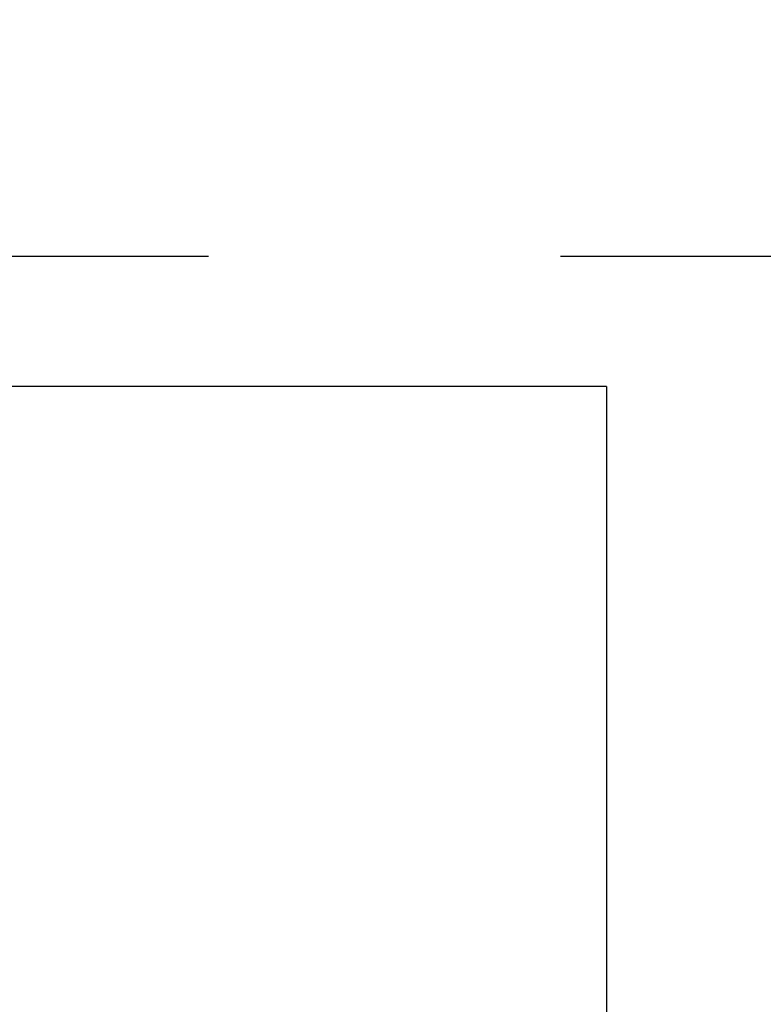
# Model space of a CAD drawing. Header units: inches. Extents: x 0 to 185, y 0 to 120.
# Tile 58 of 102: x 52.89 to 55.04, y 64.53 to 67.38. Entities that reach past the tile are written whole.
import ezdxf

# ---------------------------------------------------------------- set-up
doc = ezdxf.new("R2010")
doc.units = ezdxf.units.IN
doc.header["$LTSCALE"] = 10.163043
doc.header["$MEASUREMENT"] = 0
doc.linetypes.add('HIDDEN', pattern=[0.2, 0.1, -0.1])
doc.linetypes.add('PHANTOM', pattern=[0.8, 0.45, -0.05, 0.1, -0.05, 0.1, -0.05])
doc.layers.get('0').update_dxf_attribs({"linetype": 'CONTINUOUS'})
for name, color, linetype in [('AVAILABLE_DOOR_SPACE', 7, 'CONTINUOUS'), ('DEFAULT_2', 8, 'HIDDEN'), ('DIMENSIONS', 7, 'CONTINUOUS')]:
    doc.layers.add(name, color=color, linetype=linetype)
doc.styles.get("Standard").update_dxf_attribs({"font": 'arial.ttf'})
doc.dimstyles.new('DIMSTYLE_1', dxfattribs={"dimtxt": 0.815217, "dimasz": 1.086957, "dimexe": 0.09, "dimexo": 0.07, "dimgap": 0.0375, "dimtad": 0, "dimtih": 1, "dimtoh": 1, "dimzin": 4, "dimdsep": 46, "dimtxsty": 'Standard', "dimblk": '_FILLED', "dimblk1": '_FILLED', "dimblk2": '_FILLED', "dimcen": 0.09, "dimazin": 1, "dimtfac": 1, "dimtofl": 0, "dimtmove": 0, "dimatfit": 3, "dimldrblk": '_FILLED', "dimfxl": 0, "dimtolj": 1, "dimtzin": 4, "dimarcsym": 0})

# ---------------------------------------------------------------- blocks, each defined once
blk = doc.blocks.new('_FILLED')
at = {"color": 0, "linetype": 'ByBlock'}
blk.add_solid([(0, 0), (-1, 0.2), (-1, -0.2)], dxfattribs=at)
blk = doc.blocks.new('*D16')
at = {"layer": 'DIMENSIONS', "color": 2, "linetype": 'Continuous'}
for p, q in [((45.2858, 67.4429), (45.2858, 69.6168)), ((45.2858, 66.3179), (45.2858, 63.9182)), ((45.2858, 63.9182), (46.1227, 63.9182))]:
    blk.add_line(p, q, dxfattribs=at)
at = {"layer": 'DIMENSIONS', "color": 2, "linetype": 'Continuous', "xscale": 1.0869565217, "yscale": 1.0869565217, "zscale": 1.0869565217}
for p, rotation in [((45.2858, 67.4429), 270), ((45.2858, 66.3179), 90)]:
    blk.add_blockref('_FILLED', p, dxfattribs=dict(at, rotation=rotation))
at = {"layer": 'DIMENSIONS', "color": 2, "linetype": 'Continuous', "insert": (46.5303, 64.3258), "char_height": 0.81522, "width": 2.215331, "attachment_point": 1, "line_spacing_factor": 0.9}
blk.add_mtext('1.13', dxfattribs=at)

msp = doc.modelspace()

# ---------------------------------------------------------------- linework, layer by layer
at = {"layer": 'AVAILABLE_DOOR_SPACE', "color": 4, "linetype": 'PHANTOM'}
for q in [(48.4281, 66.3179), (54.5843, 39.0679)]:
    msp.add_line((54.5843, 66.3179), q, dxfattribs=at)
at = {"layer": 'DEFAULT_2', "color": 8, "linetype": 'HIDDEN'}
msp.add_line((57.5008, 66.6929), (37.0218, 66.6929), dxfattribs=at)

# ---------------------------------------------------------------- dimensions: what is measured, and where the dimension line sits
at = {"layer": 'DIMENSIONS', "color": 2, "linetype": 'Continuous'}
dim = msp.add_linear_dim(base=(45.2857862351, 66.3179271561), p1=(58.1673416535, 67.4429271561), p2=(37.3968416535, 66.3179271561), angle=270, dimstyle='DIMSTYLE_1', dxfattribs=at)
dim.commit()
dim.dimension.update_dxf_attribs({"geometry": '*D16', "text_midpoint": (47.6732603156, 63.9136063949), "dimtype": 160})

doc.saveas('drawing.dxf')
